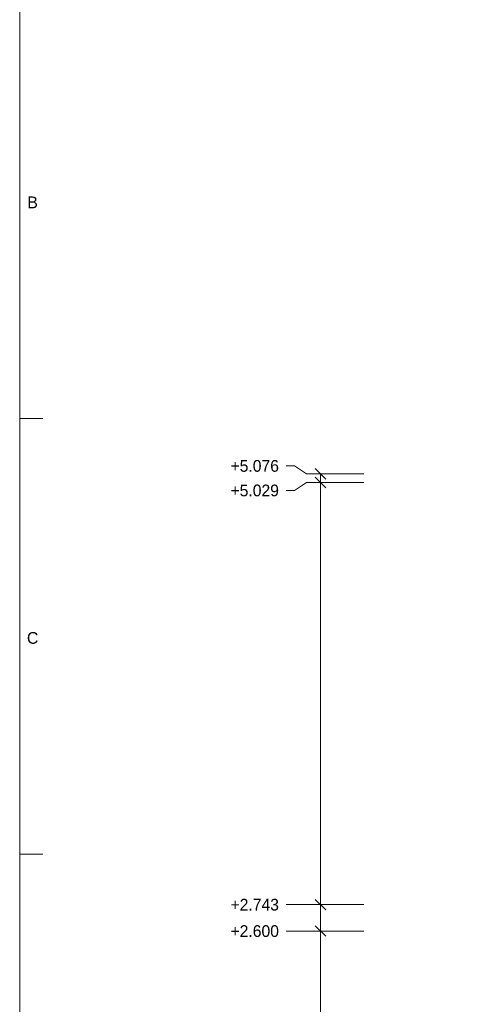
# Model space of a CAD drawing. Header units: millimetres. Extents: x 17 to 413, y 4 to 292.
# Tile 3 of 26: x 20 to 68, y 132 to 239. Entities that reach past the tile are written whole.
import ezdxf
from ezdxf.enums import TextEntityAlignment as Align

# ---------------------------------------------------------------- set-up
doc = ezdxf.new("R2010")
doc.units = ezdxf.units.MM
for name, color, linetype in [('LINE-INK', 7, 'Continuous'), ('TEXT-INK', 7, 'Continuous'), ('TEXT-STEEL_GREY', 7, 'Continuous')]:
    doc.layers.add(name, color=color, linetype=linetype)

msp = doc.modelspace()

# ---------------------------------------------------------------- linework, layer by layer
at = {"layer": 'LINE-INK', "lineweight": 5}
for p, q in [((20, 195.67), (22.5, 195.67)), ((49.74, 190.55), (48.86, 190.55)), ((51.06, 189.69), (49.74, 190.55)), ((53.13, 189.12), (52, 190.25)), ((51.06, 188.75), (49.74, 187.88)), ((57.26, 189.69), (51.06, 189.69)), ((57.26, 188.75), (51.06, 188.75)), ((53.13, 188.18), (52, 189.31)), ((52.56, 79.03), (52.56, 189.69)), ((49.74, 187.88), (48.86, 187.88)), ((20, 148.5), (22.5, 148.5)), ((49.74, 143.03), (48.86, 143.03)), ((51.06, 143.03), (49.74, 143.03)), ((57.26, 143.03), (51.06, 143.03)), ((53.13, 142.46), (52, 143.59)), ((49.74, 140.17), (48.86, 140.17)), ((51.06, 140.17), (49.74, 140.17)), ((57.26, 140.17), (51.06, 140.17)), ((53.13, 139.6), (52, 140.73))]:
    msp.add_line(p, q, dxfattribs=at)
msp.add_lwpolyline([(20, 7), (413, 7), (413, 290), (20, 290)], close=True, dxfattribs=at)

# ---------------------------------------------------------------- texts
at = {"layer": 'TEXT-INK'}
for s, p in [('+5.076', (42.82, 189.91)), ('+5.029', (42.82, 187.25)), ('+2.743', (42.82, 142.39)), ('+2.600', (42.82, 139.53))]:
    msp.add_text(s, height=1.27, dxfattribs=at).set_placement(p)
at = {"layer": 'TEXT-STEEL_GREY'}
for s, p in [('B', (21.4, 218.45)), ('C', (21.4, 171.28))]:
    msp.add_text(s, height=1.27, dxfattribs=at).set_placement(p, align=Align.CENTER)

doc.saveas('drawing.dxf')
